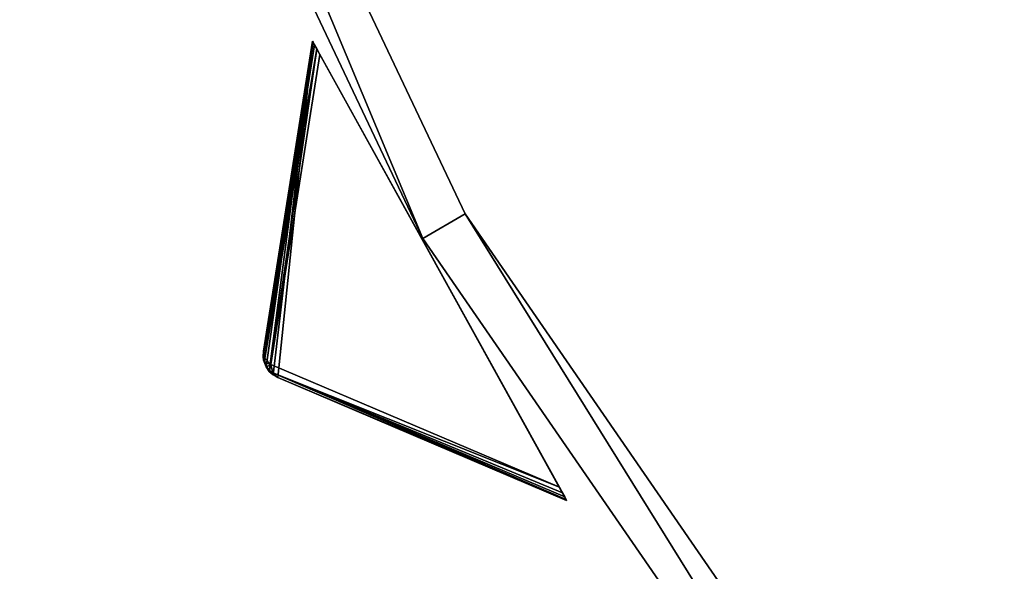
# Model space of a CAD drawing. Extents: x 1239 to 1951, y -365 to 347.
# Tile 12 of 98: x 1352 to 1392, y -154 to -131. Entities that reach past the tile are written whole.
import ezdxf

# ---------------------------------------------------------------- set-up
doc = ezdxf.new("R2010")
doc.units = 0
doc.header["$LTSCALE"] = 25.4
doc.layers.get('0').update_dxf_attribs({"color": 13, "linetype": 'CONTINUOUS'})

# ---------------------------------------------------------------- blocks, each defined once
blk = doc.blocks.new('GRUPUJ_10')
at = {"color": 0}
mesh = blk.add_polyface(dxfattribs=at)
corners = [(0, 334.731, 403.847), (1.997, 334.841, 403.847), (1.462, 391.844, 403.847), (7.718, 278.124, 403.847), (9.671, 278.553, 403.847), (24.417, 223.488, 403.847), (26.276, 224.224, 403.847), (49.663, 172.237, 403.847), (51.38, 173.263, 403.847), (82.804, 125.7, 403.847), (84.334, 126.988, 403.847), (122.98, 85.082, 403.847), (124.285, 86.599, 403.847), (145.389, 67.329, 403.847), (146.566, 68.945, 403.847), (169.152, 51.435, 403.847), (170.196, 53.141, 403.847), (220.124, 25.63, 403.847), (220.881, 27.482, 403.847), (274.575, 8.336, 403.847), (275.025, 10.285, 403.847), (331.094, 0, 403.847), (331.226, 1.996, 403.847), (388.22, 0.838, 403.847), (388.029, 2.829, 403.847), (443.963, 12.764, 403.847), (444.47, 10.83, 403.847), (497.579, 31.543, 403.847), (498.39, 29.714, 403.847), (547.489, 58.679, 403.847), (548.582, 57.004, 403.847), (592.399, 93.469, 403.847), (593.747, 91.992, 403.847), (631.147, 135.014, 403.847), (632.714, 133.772, 403.847), (662.728, 182.235, 403.847), (664.475, 181.261, 403.847), (686.326, 233.912, 403.847), (688.207, 233.23, 403.847), (701.329, 288.704, 403.847), (703.294, 288.333, 403.847), (707.348, 345.194, 403.847), (709.348, 345.143, 403.847), (3.451, 391.632, 403.847), (12.067, 447.982, 403.847), (13.996, 447.454, 403.847), (31.54, 501.693, 403.847), (33.36, 500.862, 403.847), (59.377, 551.584, 403.847), (61.039, 550.472, 403.847), (94.856, 596.363, 403.847), (96.318, 594.999, 403.847), (137.059, 634.872, 403.847), (138.283, 633.291, 403.847), (184.892, 666.112, 403.847), (185.847, 664.355, 403.847), (237.117, 689.274, 403.847), (237.778, 687.387, 403.847), (292.382, 703.759, 403.847), (292.732, 701.79, 403.847), (349.254, 709.192, 403.847), (349.284, 707.192, 403.847), (406.262, 705.431, 403.847), (405.97, 703.452, 403.847), (461.322, 690.668, 403.847), (461.927, 692.574, 403.847), (513.907, 669.17, 403.847), (514.81, 670.954, 403.847), (562.362, 639.515, 403.847), (563.54, 641.131, 403.847), (605.432, 602.471, 403.847), (606.854, 603.878, 403.847), (642.003, 558.999, 403.847), (643.632, 560.159, 403.847), (671.127, 510.222, 403.847), (672.921, 511.106, 403.847), (692.049, 457.406, 403.847), (693.962, 457.991, 403.847), (704.228, 401.918, 403.847), (706.21, 402.188, 403.847)]
mesh.append_faces([[corners[k] for k in face] for face in [(0, 1, 2), (1, 3, 4), (4, 5, 6), (6, 7, 8), (8, 9, 10), (10, 11, 12), (12, 13, 14), (14, 15, 16), (16, 17, 18), (18, 19, 20), (20, 21, 22), (22, 23, 24), (24, 23, 25), (25, 26, 27), (27, 28, 29), (29, 30, 31), (31, 32, 33), (33, 34, 35), (35, 36, 37), (37, 38, 39), (39, 40, 41), (2, 43, 44), (43, 2, 1), (44, 45, 46), (46, 47, 48), (48, 49, 50), (50, 51, 52), (52, 53, 54), (54, 55, 56), (56, 57, 58), (58, 59, 60), (60, 61, 62), (62, 64, 65), (65, 66, 67), (67, 68, 69), (69, 70, 71), (71, 72, 73), (73, 74, 75), (75, 76, 77), (77, 78, 79), (79, 41, 42)]], dxfattribs={"vtx0": -1, "vtx1": -1, "color": 0})
mesh.append_faces([[corners[k] for k in face] for face in [(1, 0, 3), (4, 3, 5), (6, 5, 7), (8, 7, 9), (10, 9, 11), (12, 11, 13), (14, 13, 15), (16, 15, 17), (18, 17, 19), (20, 19, 21), (22, 21, 23), (25, 23, 26), (27, 26, 28), (29, 28, 30), (31, 30, 32), (33, 32, 34), (35, 34, 36), (37, 36, 38), (39, 38, 40), (41, 40, 42), (44, 43, 45), (46, 45, 47), (48, 47, 49), (50, 49, 51), (52, 51, 53), (54, 53, 55), (56, 55, 57), (58, 57, 59), (60, 59, 61), (62, 61, 63), (62, 63, 64), (65, 64, 66), (67, 66, 68), (69, 68, 70), (71, 70, 72), (73, 72, 74), (75, 74, 76), (77, 76, 78), (79, 78, 41)]], dxfattribs={"vtx0": -1, "vtx2": -1, "color": 0})
mesh = blk.add_polyface(dxfattribs=at)
corners = [(1.462, 391.844, 383.847), (3.451, 391.632, 383.847), (1.997, 334.841, 383.847), (12.067, 447.982, 383.847), (13.996, 447.454, 383.847), (31.54, 501.693, 383.847), (33.36, 500.862, 383.847), (59.377, 551.584, 383.847), (61.039, 550.472, 383.847), (94.856, 596.363, 383.847), (96.318, 594.999, 383.847), (137.059, 634.872, 383.847), (138.283, 633.291, 383.847), (184.892, 666.112, 383.847), (185.847, 664.355, 383.847), (237.117, 689.274, 383.847), (237.778, 687.387, 383.847), (292.382, 703.759, 383.847), (292.732, 701.79, 383.847), (349.254, 709.192, 383.847), (349.284, 707.192, 383.847), (406.262, 705.431, 383.847), (405.97, 703.452, 383.847), (461.322, 690.668, 383.847), (461.927, 692.574, 383.847), (513.907, 669.17, 383.847), (514.81, 670.954, 383.847), (562.362, 639.515, 383.847), (563.54, 641.131, 383.847), (605.432, 602.471, 383.847), (606.854, 603.878, 383.847), (642.003, 558.999, 383.847), (643.632, 560.159, 383.847), (671.127, 510.222, 383.847), (672.921, 511.106, 383.847), (692.049, 457.406, 383.847), (693.962, 457.991, 383.847), (704.228, 401.918, 383.847), (706.21, 402.188, 383.847), (707.348, 345.194, 383.847), (709.348, 345.143, 383.847), (0, 334.731, 383.847), (7.718, 278.124, 383.847), (9.671, 278.553, 383.847), (24.417, 223.488, 383.847), (26.276, 224.224, 383.847), (49.663, 172.237, 383.847), (51.38, 173.263, 383.847), (82.804, 125.7, 383.847), (84.334, 126.988, 383.847), (122.98, 85.082, 383.847), (124.285, 86.599, 383.847), (145.389, 67.329, 383.847), (146.566, 68.945, 383.847), (169.152, 51.435, 383.847), (170.196, 53.141, 383.847), (220.124, 25.63, 383.847), (220.881, 27.482, 383.847), (274.575, 8.336, 383.847), (275.025, 10.285, 383.847), (331.094, 0, 383.847), (331.226, 1.996, 383.847), (388.22, 0.838, 383.847), (388.029, 2.829, 383.847), (443.963, 12.764, 383.847), (444.47, 10.83, 383.847), (497.579, 31.543, 383.847), (498.39, 29.714, 383.847), (547.489, 58.679, 383.847), (548.582, 57.004, 383.847), (592.399, 93.469, 383.847), (593.747, 91.992, 383.847), (631.147, 135.014, 383.847), (632.714, 133.772, 383.847), (662.728, 182.235, 383.847), (664.475, 181.261, 383.847), (686.326, 233.912, 383.847), (688.207, 233.23, 383.847), (701.329, 288.704, 383.847), (703.294, 288.333, 383.847)]
mesh.append_faces([[corners[k] for k in face] for face in [(1, 3, 4), (4, 5, 6), (6, 7, 8), (8, 9, 10), (10, 11, 12), (12, 13, 14), (14, 15, 16), (16, 17, 18), (18, 19, 20), (20, 21, 22), (22, 21, 23), (23, 24, 25), (25, 26, 27), (27, 28, 29), (29, 30, 31), (31, 32, 33), (33, 34, 35), (35, 36, 37), (37, 38, 39), (41, 2, 42), (42, 43, 44), (44, 45, 46), (46, 47, 48), (48, 49, 50), (50, 51, 52), (52, 53, 54), (54, 55, 56), (56, 57, 58), (58, 59, 60), (60, 61, 62), (62, 64, 65), (65, 66, 67), (67, 68, 69), (69, 70, 71), (71, 72, 73), (73, 74, 75), (75, 76, 77), (77, 78, 79), (79, 39, 40)]], dxfattribs={"vtx0": -1, "vtx1": -1, "color": 0})
mesh.append_faces([[corners[k] for k in face] for face in [(0, 1, 2), (1, 0, 3), (4, 3, 5), (6, 5, 7), (8, 7, 9), (10, 9, 11), (12, 11, 13), (14, 13, 15), (16, 15, 17), (18, 17, 19), (20, 19, 21), (23, 21, 24), (25, 24, 26), (27, 26, 28), (29, 28, 30), (31, 30, 32), (33, 32, 34), (35, 34, 36), (37, 36, 38), (39, 38, 40), (2, 41, 0), (42, 2, 43), (44, 43, 45), (46, 45, 47), (48, 47, 49), (50, 49, 51), (52, 51, 53), (54, 53, 55), (56, 55, 57), (58, 57, 59), (60, 59, 61), (62, 61, 63), (62, 63, 64), (65, 64, 66), (67, 66, 68), (69, 68, 70), (71, 70, 72), (73, 72, 74), (75, 74, 76), (77, 76, 78), (79, 78, 39)]], dxfattribs={"vtx0": -1, "vtx2": -1, "color": 0})
mesh = blk.add_polyface(dxfattribs=at)
corners = [(13.987, 284.721, 390.847), (9.244, 340.318, 390.847), (7.246, 340.238, 390.847), (15.946, 285.121, 390.847), (29.546, 231.005, 390.847), (31.416, 231.714, 390.847), (53.52, 180.48, 390.847), (55.252, 181.48, 390.847), (85.289, 134.455, 390.847), (86.838, 135.72, 390.847), (124.029, 94.122, 390.847), (125.355, 95.62, 390.847), (168.737, 60.526, 390.847), (169.806, 62.217, 390.847), (218.256, 34.537, 390.847), (219.04, 36.377, 390.847), (271.302, 16.828, 390.847), (271.781, 18.77, 390.847), (326.502, 7.857, 390.847), (326.663, 9.85, 390.847), (354.464, 6.73, 390.847), (354.464, 8.73, 390.847), (382.426, 7.857, 390.847), (382.265, 9.85, 390.847), (437.148, 18.77, 390.847), (437.626, 16.828, 390.847), (489.889, 36.377, 390.847), (490.672, 34.537, 390.847), (539.122, 62.217, 390.847), (540.191, 60.526, 390.847), (583.573, 95.62, 390.847), (584.899, 94.122, 390.847), (622.09, 135.72, 390.847), (623.639, 134.455, 390.847), (653.676, 181.48, 390.847), (655.408, 180.48, 390.847), (677.512, 231.714, 390.847), (679.382, 231.005, 390.847), (692.982, 285.121, 390.847), (694.941, 284.721, 390.847), (699.684, 340.318, 390.847), (701.682, 340.238, 390.847), (9.498, 396.116, 390.847), (11.483, 395.875, 390.847), (20.684, 450.911, 390.847), (22.605, 450.354, 390.847), (40.515, 503.201, 390.847), (42.322, 502.343, 390.847), (68.477, 551.632, 390.847), (70.123, 550.496, 390.847), (103.846, 594.952, 390.847), (105.289, 593.566, 390.847), (145.706, 632.036, 390.847), (146.908, 630.437, 390.847), (192.973, 661.926, 390.847), (193.902, 660.155, 390.847), (244.422, 683.846, 390.847), (245.055, 681.949, 390.847), (298.721, 697.23, 390.847), (299.042, 695.256, 390.847), (354.464, 701.73, 390.847), (354.464, 699.73, 390.847), (409.886, 695.256, 390.847), (410.207, 697.23, 390.847), (463.873, 681.949, 390.847), (464.506, 683.846, 390.847), (515.026, 660.155, 390.847), (515.955, 661.926, 390.847), (562.021, 630.437, 390.847), (563.222, 632.036, 390.847), (603.64, 593.566, 390.847), (605.082, 594.952, 390.847), (638.805, 550.496, 390.847), (640.451, 551.632, 390.847), (666.606, 502.343, 390.847), (668.413, 503.201, 390.847), (686.323, 450.354, 390.847), (688.244, 450.911, 390.847), (697.445, 395.875, 390.847), (699.43, 396.116, 390.847)]
mesh.append_faces([[corners[k] for k in face] for face in [(0, 1, 2), (1, 0, 3), (3, 4, 5), (5, 6, 7), (7, 8, 9), (9, 10, 11), (11, 12, 13), (13, 14, 15), (15, 16, 17), (17, 18, 19), (19, 20, 21), (21, 22, 23), (23, 22, 24), (24, 25, 26), (26, 27, 28), (28, 29, 30), (30, 31, 32), (32, 33, 34), (34, 35, 36), (36, 37, 38), (38, 39, 40), (42, 43, 44), (44, 45, 46), (46, 47, 48), (48, 49, 50), (50, 51, 52), (52, 53, 54), (54, 55, 56), (56, 57, 58), (58, 59, 60), (60, 62, 63), (63, 64, 65), (65, 66, 67), (67, 68, 69), (69, 70, 71), (71, 72, 73), (73, 74, 75), (75, 76, 77), (77, 78, 79), (79, 40, 41)]], dxfattribs={"vtx0": -1, "vtx1": -1, "color": 0})
mesh.append_faces([[corners[k] for k in face] for face in [(3, 0, 4), (5, 4, 6), (7, 6, 8), (9, 8, 10), (11, 10, 12), (13, 12, 14), (15, 14, 16), (17, 16, 18), (19, 18, 20), (21, 20, 22), (24, 22, 25), (26, 25, 27), (28, 27, 29), (30, 29, 31), (32, 31, 33), (34, 33, 35), (36, 35, 37), (38, 37, 39), (40, 39, 41), (1, 42, 2), (42, 1, 43), (44, 43, 45), (46, 45, 47), (48, 47, 49), (50, 49, 51), (52, 51, 53), (54, 53, 55), (56, 55, 57), (58, 57, 59), (60, 59, 61), (60, 61, 62), (63, 62, 64), (65, 64, 66), (67, 66, 68), (69, 68, 70), (71, 70, 72), (73, 72, 74), (75, 74, 76), (77, 76, 78), (79, 78, 40)]], dxfattribs={"vtx0": -1, "vtx2": -1, "color": 0})
mesh = blk.add_polyface(dxfattribs=at)
corners = [(9.498, 396.116, 383.847), (9.244, 340.318, 383.847), (7.246, 340.238, 383.847), (11.483, 395.875, 383.847), (20.684, 450.911, 383.847), (22.605, 450.354, 383.847), (40.515, 503.201, 383.847), (42.322, 502.343, 383.847), (68.477, 551.632, 383.847), (70.123, 550.496, 383.847), (103.846, 594.952, 383.847), (105.289, 593.566, 383.847), (145.706, 632.036, 383.847), (146.908, 630.437, 383.847), (192.973, 661.926, 383.847), (193.902, 660.155, 383.847), (244.422, 683.846, 383.847), (245.055, 681.949, 383.847), (298.721, 697.23, 383.847), (299.042, 695.256, 383.847), (354.464, 701.73, 383.847), (354.464, 699.73, 383.847), (410.207, 697.23, 383.847), (409.886, 695.256, 383.847), (463.873, 681.949, 383.847), (464.506, 683.846, 383.847), (515.026, 660.155, 383.847), (515.955, 661.926, 383.847), (562.021, 630.437, 383.847), (563.222, 632.036, 383.847), (603.64, 593.566, 383.847), (605.082, 594.952, 383.847), (638.805, 550.496, 383.847), (640.451, 551.632, 383.847), (666.606, 502.343, 383.847), (668.413, 503.201, 383.847), (686.323, 450.354, 383.847), (688.244, 450.911, 383.847), (697.445, 395.875, 383.847), (699.43, 396.116, 383.847), (699.684, 340.318, 383.847), (701.682, 340.238, 383.847), (13.987, 284.721, 383.847), (15.946, 285.121, 383.847), (29.546, 231.005, 383.847), (31.416, 231.714, 383.847), (53.52, 180.48, 383.847), (55.252, 181.48, 383.847), (85.289, 134.455, 383.847), (86.838, 135.72, 383.847), (124.029, 94.122, 383.847), (125.355, 95.62, 383.847), (168.737, 60.526, 383.847), (169.806, 62.217, 383.847), (218.256, 34.537, 383.847), (219.04, 36.377, 383.847), (271.302, 16.828, 383.847), (271.781, 18.77, 383.847), (326.502, 7.857, 383.847), (326.663, 9.85, 383.847), (354.464, 6.73, 383.847), (354.464, 8.73, 383.847), (382.265, 9.85, 383.847), (382.426, 7.857, 383.847), (437.148, 18.77, 383.847), (437.626, 16.828, 383.847), (489.889, 36.377, 383.847), (490.672, 34.537, 383.847), (539.122, 62.217, 383.847), (540.191, 60.526, 383.847), (583.573, 95.62, 383.847), (584.899, 94.122, 383.847), (622.09, 135.72, 383.847), (623.639, 134.455, 383.847), (653.676, 181.48, 383.847), (655.408, 180.48, 383.847), (677.512, 231.714, 383.847), (679.382, 231.005, 383.847), (692.982, 285.121, 383.847), (694.941, 284.721, 383.847)]
mesh.append_faces([[corners[k] for k in face] for face in [(0, 1, 2), (1, 0, 3), (3, 4, 5), (5, 6, 7), (7, 8, 9), (9, 10, 11), (11, 12, 13), (13, 14, 15), (15, 16, 17), (17, 18, 19), (19, 20, 21), (21, 22, 23), (23, 22, 24), (24, 25, 26), (26, 27, 28), (28, 29, 30), (30, 31, 32), (32, 33, 34), (34, 35, 36), (36, 37, 38), (38, 39, 40), (42, 43, 44), (44, 45, 46), (46, 47, 48), (48, 49, 50), (50, 51, 52), (52, 53, 54), (54, 55, 56), (56, 57, 58), (58, 59, 60), (60, 62, 63), (63, 64, 65), (65, 66, 67), (67, 68, 69), (69, 70, 71), (71, 72, 73), (73, 74, 75), (75, 76, 77), (77, 78, 79), (79, 40, 41)]], dxfattribs={"vtx0": -1, "vtx1": -1, "color": 0})
mesh.append_faces([[corners[k] for k in face] for face in [(3, 0, 4), (5, 4, 6), (7, 6, 8), (9, 8, 10), (11, 10, 12), (13, 12, 14), (15, 14, 16), (17, 16, 18), (19, 18, 20), (21, 20, 22), (24, 22, 25), (26, 25, 27), (28, 27, 29), (30, 29, 31), (32, 31, 33), (34, 33, 35), (36, 35, 37), (38, 37, 39), (40, 39, 41), (1, 42, 2), (42, 1, 43), (44, 43, 45), (46, 45, 47), (48, 47, 49), (50, 49, 51), (52, 51, 53), (54, 53, 55), (56, 55, 57), (58, 57, 59), (60, 59, 61), (60, 61, 62), (63, 62, 64), (65, 64, 66), (67, 66, 68), (69, 68, 70), (71, 70, 72), (73, 72, 74), (75, 74, 76), (77, 76, 78), (79, 78, 40)]], dxfattribs={"vtx0": -1, "vtx2": -1, "color": 0})
mesh = blk.add_polyface(dxfattribs=at)
corners = [(92.177, 343.66, 271.847), (94.175, 343.741, 271.847), (93.878, 385.871, 271.847), (97.269, 301.723, 271.847), (99.229, 302.123, 271.847), (109.022, 261.146, 271.847), (110.892, 261.855, 271.847), (127.132, 222.98, 271.847), (128.864, 223.98, 271.847), (151.13, 188.213, 271.847), (152.68, 189.478, 271.847), (180.394, 157.746, 271.847), (181.721, 159.243, 271.847), (214.167, 132.368, 271.847), (215.236, 134.058, 271.847), (251.573, 112.735, 271.847), (252.357, 114.575, 271.847), (291.644, 99.358, 271.847), (292.122, 101.3, 271.847), (333.342, 92.581, 271.847), (333.503, 94.575, 271.847), (354.464, 91.73, 271.847), (354.464, 93.73, 271.847), (375.587, 92.581, 271.847), (375.426, 94.575, 271.847), (416.806, 101.3, 271.847), (417.284, 99.358, 271.847), (456.571, 114.575, 271.847), (457.355, 112.735, 271.847), (493.692, 134.058, 271.847), (494.761, 132.368, 271.847), (527.208, 159.243, 271.847), (528.534, 157.746, 271.847), (556.249, 189.478, 271.847), (557.798, 188.213, 271.847), (580.064, 223.98, 271.847), (581.796, 222.98, 271.847), (598.036, 261.855, 271.847), (599.906, 261.146, 271.847), (609.7, 302.123, 271.847), (611.659, 301.723, 271.847), (614.753, 343.741, 271.847), (616.751, 343.66, 271.847), (615.05, 385.871, 271.847), (95.863, 385.63, 271.847), (102.328, 427.262, 271.847), (104.249, 426.706, 271.847), (117.308, 466.762, 271.847), (119.115, 465.904, 271.847), (138.431, 503.347, 271.847), (140.077, 502.211, 271.847), (165.148, 536.07, 271.847), (166.591, 534.685, 271.847), (196.769, 564.084, 271.847), (197.971, 562.485, 271.847), (232.474, 586.662, 271.847), (233.404, 584.891, 271.847), (271.339, 603.221, 271.847), (271.972, 601.324, 271.847), (312.356, 613.331, 271.847), (312.677, 611.357, 271.847), (354.464, 616.73, 271.847), (354.464, 614.73, 271.847), (396.251, 611.357, 271.847), (396.572, 613.331, 271.847), (436.956, 601.324, 271.847), (437.589, 603.221, 271.847), (475.524, 584.891, 271.847), (476.454, 586.662, 271.847), (510.957, 562.485, 271.847), (512.159, 564.084, 271.847), (542.337, 534.685, 271.847), (543.78, 536.07, 271.847), (568.851, 502.211, 271.847), (570.497, 503.347, 271.847), (589.813, 465.904, 271.847), (591.62, 466.762, 271.847), (604.679, 426.706, 271.847), (606.6, 427.262, 271.847), (613.065, 385.63, 271.847)]
mesh.append_faces([[corners[k] for k in face] for face in [(0, 1, 2), (1, 3, 4), (4, 5, 6), (6, 7, 8), (8, 9, 10), (10, 11, 12), (12, 13, 14), (14, 15, 16), (16, 17, 18), (18, 19, 20), (20, 21, 22), (22, 23, 24), (24, 23, 25), (25, 26, 27), (27, 28, 29), (29, 30, 31), (31, 32, 33), (33, 34, 35), (35, 36, 37), (37, 38, 39), (39, 40, 41), (2, 44, 45), (44, 2, 1), (45, 46, 47), (47, 48, 49), (49, 50, 51), (51, 52, 53), (53, 54, 55), (55, 56, 57), (57, 58, 59), (59, 60, 61), (61, 63, 64), (64, 65, 66), (66, 67, 68), (68, 69, 70), (70, 71, 72), (72, 73, 74), (74, 75, 76), (76, 77, 78), (78, 79, 43)]], dxfattribs={"vtx0": -1, "vtx1": -1, "color": 0})
mesh.append_faces([[corners[k] for k in face] for face in [(1, 0, 3), (4, 3, 5), (6, 5, 7), (8, 7, 9), (10, 9, 11), (12, 11, 13), (14, 13, 15), (16, 15, 17), (18, 17, 19), (20, 19, 21), (22, 21, 23), (25, 23, 26), (27, 26, 28), (29, 28, 30), (31, 30, 32), (33, 32, 34), (35, 34, 36), (37, 36, 38), (39, 38, 40), (41, 40, 42), (41, 42, 43), (45, 44, 46), (47, 46, 48), (49, 48, 50), (51, 50, 52), (53, 52, 54), (55, 54, 56), (57, 56, 58), (59, 58, 60), (61, 60, 62), (61, 62, 63), (64, 63, 65), (66, 65, 67), (68, 67, 69), (70, 69, 71), (72, 71, 73), (74, 73, 75), (76, 75, 77), (78, 77, 79), (43, 79, 41)]], dxfattribs={"vtx0": -1, "vtx2": -1, "color": 0})
mesh = blk.add_polyface(dxfattribs=at)
corners = [(93.878, 385.871, 264.847), (95.863, 385.63, 264.847), (94.175, 343.741, 264.847), (102.328, 427.262, 264.847), (104.249, 426.706, 264.847), (117.308, 466.762, 264.847), (119.115, 465.904, 264.847), (138.431, 503.347, 264.847), (140.077, 502.211, 264.847), (165.148, 536.07, 264.847), (166.591, 534.685, 264.847), (196.769, 564.084, 264.847), (197.971, 562.485, 264.847), (232.474, 586.662, 264.847), (233.404, 584.891, 264.847), (271.339, 603.221, 264.847), (271.972, 601.324, 264.847), (312.356, 613.331, 264.847), (312.677, 611.357, 264.847), (354.464, 616.73, 264.847), (354.464, 614.73, 264.847), (396.572, 613.331, 264.847), (396.251, 611.357, 264.847), (436.956, 601.324, 264.847), (437.589, 603.221, 264.847), (475.524, 584.891, 264.847), (476.454, 586.662, 264.847), (510.957, 562.485, 264.847), (512.159, 564.084, 264.847), (542.337, 534.685, 264.847), (543.78, 536.07, 264.847), (568.851, 502.211, 264.847), (570.497, 503.347, 264.847), (589.813, 465.904, 264.847), (591.62, 466.762, 264.847), (604.679, 426.706, 264.847), (606.6, 427.262, 264.847), (613.065, 385.63, 264.847), (615.05, 385.871, 264.847), (614.753, 343.741, 264.847), (92.177, 343.66, 264.847), (97.269, 301.723, 264.847), (99.229, 302.123, 264.847), (109.022, 261.146, 264.847), (110.892, 261.855, 264.847), (127.132, 222.98, 264.847), (128.864, 223.98, 264.847), (151.13, 188.213, 264.847), (152.68, 189.478, 264.847), (180.394, 157.746, 264.847), (181.721, 159.243, 264.847), (214.167, 132.368, 264.847), (215.236, 134.058, 264.847), (251.573, 112.735, 264.847), (252.357, 114.575, 264.847), (291.644, 99.358, 264.847), (292.122, 101.3, 264.847), (333.342, 92.581, 264.847), (333.503, 94.575, 264.847), (354.464, 91.73, 264.847), (354.464, 93.73, 264.847), (375.426, 94.575, 264.847), (375.587, 92.581, 264.847), (416.806, 101.3, 264.847), (417.284, 99.358, 264.847), (456.571, 114.575, 264.847), (457.355, 112.735, 264.847), (493.692, 134.058, 264.847), (494.761, 132.368, 264.847), (527.208, 159.243, 264.847), (528.534, 157.746, 264.847), (556.249, 189.478, 264.847), (557.798, 188.213, 264.847), (580.064, 223.98, 264.847), (581.796, 222.98, 264.847), (598.036, 261.855, 264.847), (599.906, 261.146, 264.847), (609.7, 302.123, 264.847), (611.659, 301.723, 264.847), (616.751, 343.66, 264.847)]
mesh.append_faces([[corners[k] for k in face] for face in [(1, 3, 4), (4, 5, 6), (6, 7, 8), (8, 9, 10), (10, 11, 12), (12, 13, 14), (14, 15, 16), (16, 17, 18), (18, 19, 20), (20, 21, 22), (22, 21, 23), (23, 24, 25), (25, 26, 27), (27, 28, 29), (29, 30, 31), (31, 32, 33), (33, 34, 35), (35, 36, 37), (37, 38, 39), (40, 2, 41), (41, 42, 43), (43, 44, 45), (45, 46, 47), (47, 48, 49), (49, 50, 51), (51, 52, 53), (53, 54, 55), (55, 56, 57), (57, 58, 59), (59, 61, 62), (62, 63, 64), (64, 65, 66), (66, 67, 68), (68, 69, 70), (70, 71, 72), (72, 73, 74), (74, 75, 76), (76, 77, 78), (78, 39, 79), (79, 39, 38)]], dxfattribs={"vtx0": -1, "vtx1": -1, "color": 0})
mesh.append_faces([[corners[k] for k in face] for face in [(0, 1, 2), (1, 0, 3), (4, 3, 5), (6, 5, 7), (8, 7, 9), (10, 9, 11), (12, 11, 13), (14, 13, 15), (16, 15, 17), (18, 17, 19), (20, 19, 21), (23, 21, 24), (25, 24, 26), (27, 26, 28), (29, 28, 30), (31, 30, 32), (33, 32, 34), (35, 34, 36), (37, 36, 38), (2, 40, 0), (41, 2, 42), (43, 42, 44), (45, 44, 46), (47, 46, 48), (49, 48, 50), (51, 50, 52), (53, 52, 54), (55, 54, 56), (57, 56, 58), (59, 58, 60), (59, 60, 61), (62, 61, 63), (64, 63, 65), (66, 65, 67), (68, 67, 69), (70, 69, 71), (72, 71, 73), (74, 73, 75), (76, 75, 77), (78, 77, 39)]], dxfattribs={"vtx0": -1, "vtx2": -1, "color": 0})
mesh = blk.add_polyface(dxfattribs=at)
corners = [(110.892, 261.855, 264.847), (128.864, 223.98, 271.847), (128.864, 223.98, 264.847), (110.892, 261.855, 271.847)]
mesh.append_faces([[corners[k] for k in face] for face in [(0, 1, 2), (1, 0, 3)]], dxfattribs={"vtx0": -1, "color": 0})
mesh = blk.add_polyface(dxfattribs=at)
corners = [(109.022, 261.146, 271.847), (127.132, 222.98, 264.847), (127.132, 222.98, 271.847), (109.022, 261.146, 264.847)]
mesh.append_faces([[corners[k] for k in face] for face in [(0, 1, 2), (1, 0, 3)]], dxfattribs={"vtx0": -1, "color": 0})
mesh = blk.add_polyface(dxfattribs=at)
corners = [(128.864, 223.98, 264.847), (152.68, 189.478, 271.847), (152.68, 189.478, 264.847), (128.864, 223.98, 271.847)]
mesh.append_faces([[corners[k] for k in face] for face in [(0, 1, 2), (1, 0, 3)]], dxfattribs={"vtx0": -1, "color": 0})
mesh = blk.add_polyface(dxfattribs=at)
corners = [(127.132, 222.98, 271.847), (151.13, 188.213, 264.847), (151.13, 188.213, 271.847), (127.132, 222.98, 264.847)]
mesh.append_faces([[corners[k] for k in face] for face in [(0, 1, 2), (1, 0, 3)]], dxfattribs={"vtx0": -1, "color": 0})
blk = doc.blocks.new('GRUPUJ_12')
at = {"color": 254}
mesh = blk.add_polyface(dxfattribs=at)
corners = [(124.156, 232.885, 276), (122.737, 219.106, 265.866), (134.574, 214.078, 276), (122.545, 219.214, 265.717), (122.381, 219.362, 265.625), (122.254, 219.542, 265.594), (122.169, 219.746, 265.625), (122.13, 219.963, 265.717), (122.141, 220.183, 265.866)]
mesh.append_faces([[corners[k] for k in face] for face in [(0, 1, 2), (7, 0, 8)]], dxfattribs={"vtx0": -1, "color": 254})
mesh.append_faces([[corners[k] for k in face] for face in [(1, 0, 3), (3, 0, 4), (4, 0, 5), (5, 0, 6), (6, 0, 7)]], dxfattribs={"vtx0": -1, "vtx1": -1, "color": 254})
mesh = blk.add_polyface(dxfattribs=at)
corners = [(124.156, 232.885, 126.616), (122.196, 219.903, 136.41), (122.141, 220.183, 136.75)]
mesh.append_faces([[corners[k] for k in face] for face in [(0, 1, 2)]], dxfattribs={"color": 254})
mesh = blk.add_polyface(dxfattribs=at)
corners = [(124.156, 232.885, 276), (122.141, 220.183, 136.75), (122.141, 220.183, 265.866), (124.156, 232.885, 126.616)]
mesh.append_faces([[corners[k] for k in face] for face in [(0, 1, 2), (1, 0, 3)]], dxfattribs={"vtx0": -1, "color": 254})
mesh = blk.add_polyface(dxfattribs=at)
corners = [(124.156, 232.885, 126.616), (124.176, 232.849, 126.357), (122.196, 219.903, 136.41)]
mesh.append_faces([[corners[k] for k in face] for face in [(0, 1, 2)]], dxfattribs={"color": 254})
mesh = blk.add_polyface(dxfattribs=at)
corners = [(124.176, 232.849, 126.357), (124.235, 232.743, 126.162), (122.196, 219.903, 136.41)]
mesh.append_faces([[corners[k] for k in face] for face in [(0, 1, 2)]], dxfattribs={"color": 254})
mesh = blk.add_polyface(dxfattribs=at)
corners = [(124.235, 232.743, 126.162), (124.329, 232.573, 126.041), (122.196, 219.903, 136.41)]
mesh.append_faces([[corners[k] for k in face] for face in [(0, 1, 2)]], dxfattribs={"color": 254})
mesh = blk.add_polyface(dxfattribs=at)
corners = [(124.329, 232.573, 126.041), (122.439, 219.645, 136.134), (122.196, 219.903, 136.41)]
mesh.append_faces([[corners[k] for k in face] for face in [(0, 1, 2)]], dxfattribs={"color": 254})
mesh = blk.add_polyface(dxfattribs=at)
corners = [(124.329, 232.573, 126.041), (124.455, 232.346, 126), (122.439, 219.645, 136.134)]
mesh.append_faces([[corners[k] for k in face] for face in [(0, 1, 2)]], dxfattribs={"color": 254})
mesh = blk.add_polyface(dxfattribs=at)
corners = [(134.554, 214.113, 126.357), (134.574, 214.078, 276), (134.574, 214.078, 126.616), (124.156, 232.885, 276), (134.496, 214.219, 126.162), (134.401, 214.39, 126.041), (134.276, 214.616, 126), (124.455, 232.346, 126), (124.329, 232.573, 126.041), (124.235, 232.743, 126.162), (124.176, 232.849, 126.357), (124.156, 232.885, 126.616)]
mesh.append_faces([[corners[k] for k in face] for face in [(0, 1, 2), (3, 10, 11)]], dxfattribs={"vtx0": -1, "color": 254})
mesh.append_faces([[corners[k] for k in face] for face in [(1, 0, 3)]], dxfattribs={"vtx0": -1, "vtx1": -1, "color": 254})
mesh.append_faces([[corners[k] for k in face] for face in [(3, 0, 4), (3, 4, 5), (3, 5, 6), (3, 6, 7), (3, 7, 8), (3, 8, 9), (3, 9, 10)]], dxfattribs={"vtx0": -1, "vtx2": -1, "color": 254})
mesh = blk.add_polyface(dxfattribs=at)
corners = [(124.455, 232.346, 126), (134.276, 214.616, 126), (122.439, 219.645, 136.134)]
mesh.append_faces([[corners[k] for k in face] for face in [(0, 1, 2)]], dxfattribs={"color": 254})
mesh = blk.add_polyface(dxfattribs=at)
corners = [(122.141, 220.183, 136.75), (122.15, 219.818, 136.75), (122.13, 219.963, 265.717)]
mesh.append_faces([[corners[k] for k in face] for face in [(0, 1, 2)]], dxfattribs={"color": 254})
mesh = blk.add_polyface(dxfattribs=at)
corners = [(122.141, 220.183, 136.75), (122.13, 219.963, 265.717), (122.141, 220.183, 265.866)]
mesh.append_faces([[corners[k] for k in face] for face in [(0, 1, 2)]], dxfattribs={"color": 254})
mesh = blk.add_polyface(dxfattribs=at)
corners = [(122.141, 220.183, 136.75), (122.204, 219.733, 136.507), (122.15, 219.818, 136.75)]
mesh.append_faces([[corners[k] for k in face] for face in [(0, 1, 2)]], dxfattribs={"color": 254})
mesh = blk.add_polyface(dxfattribs=at)
corners = [(122.141, 220.183, 136.75), (122.196, 219.903, 136.41), (122.204, 219.733, 136.507)]
mesh.append_faces([[corners[k] for k in face] for face in [(0, 1, 2)]], dxfattribs={"color": 254})
mesh = blk.add_polyface(dxfattribs=at)
corners = [(122.13, 219.963, 265.717), (122.15, 219.818, 136.75), (122.169, 219.746, 265.625)]
mesh.append_faces([[corners[k] for k in face] for face in [(0, 1, 2)]], dxfattribs={"color": 254})
mesh = blk.add_polyface(dxfattribs=at)
corners = [(122.15, 219.818, 136.75), (122.169, 219.746, 136.75), (122.169, 219.746, 265.625)]
mesh.append_faces([[corners[k] for k in face] for face in [(0, 1, 2)]], dxfattribs={"color": 254})
mesh = blk.add_polyface(dxfattribs=at)
corners = [(122.15, 219.818, 136.75), (122.204, 219.733, 136.507), (122.169, 219.746, 136.75)]
mesh.append_faces([[corners[k] for k in face] for face in [(0, 1, 2)]], dxfattribs={"color": 254})
mesh = blk.add_polyface(dxfattribs=at)
corners = [(122.169, 219.746, 136.75), (122.204, 219.733, 136.507), (122.381, 219.362, 136.75)]
mesh.append_faces([[corners[k] for k in face] for face in [(0, 1, 2)]], dxfattribs={"color": 254})
mesh = blk.add_polyface(dxfattribs=at)
corners = [(122.169, 219.746, 136.75), (122.381, 219.362, 265.625), (122.254, 219.542, 265.594)]
mesh.append_faces([[corners[k] for k in face] for face in [(0, 1, 2)]], dxfattribs={"color": 254})
mesh = blk.add_polyface(dxfattribs=at)
corners = [(122.169, 219.746, 136.75), (122.381, 219.362, 136.75), (122.381, 219.362, 265.625)]
mesh.append_faces([[corners[k] for k in face] for face in [(0, 1, 2)]], dxfattribs={"color": 254})
mesh = blk.add_polyface(dxfattribs=at)
corners = [(122.169, 219.746, 136.75), (122.254, 219.542, 265.594), (122.169, 219.746, 265.625)]
mesh.append_faces([[corners[k] for k in face] for face in [(0, 1, 2)]], dxfattribs={"color": 254})
mesh = blk.add_polyface(dxfattribs=at)
corners = [(122.196, 219.903, 136.41), (122.439, 219.645, 136.134), (122.204, 219.733, 136.507)]
mesh.append_faces([[corners[k] for k in face] for face in [(0, 1, 2)]], dxfattribs={"color": 254})
mesh = blk.add_polyface(dxfattribs=at)
corners = [(122.204, 219.733, 136.507), (122.439, 219.645, 136.134), (122.273, 219.553, 136.541)]
mesh.append_faces([[corners[k] for k in face] for face in [(0, 1, 2)]], dxfattribs={"color": 254})
mesh = blk.add_polyface(dxfattribs=at)
corners = [(122.204, 219.733, 136.507), (122.273, 219.553, 136.541), (122.381, 219.362, 136.75)]
mesh.append_faces([[corners[k] for k in face] for face in [(0, 1, 2)]], dxfattribs={"color": 254})
mesh = blk.add_polyface(dxfattribs=at)
corners = [(122.439, 219.645, 136.134), (122.389, 219.399, 136.507), (122.273, 219.553, 136.541)]
mesh.append_faces([[corners[k] for k in face] for face in [(0, 1, 2)]], dxfattribs={"color": 254})
mesh = blk.add_polyface(dxfattribs=at)
corners = [(122.439, 219.645, 136.134), (122.529, 219.302, 136.41), (122.389, 219.399, 136.507)]
mesh.append_faces([[corners[k] for k in face] for face in [(0, 1, 2)]], dxfattribs={"color": 254})
mesh = blk.add_polyface(dxfattribs=at)
corners = [(122.439, 219.645, 136.134), (134.276, 214.616, 126), (122.529, 219.302, 136.41)]
mesh.append_faces([[corners[k] for k in face] for face in [(0, 1, 2)]], dxfattribs={"color": 254})
mesh = blk.add_polyface(dxfattribs=at)
corners = [(122.273, 219.553, 136.541), (122.389, 219.399, 136.507), (122.381, 219.362, 136.75)]
mesh.append_faces([[corners[k] for k in face] for face in [(0, 1, 2)]], dxfattribs={"color": 254})
mesh = blk.add_polyface(dxfattribs=at)
corners = [(122.389, 219.399, 136.507), (122.433, 219.308, 136.75), (122.381, 219.362, 136.75)]
mesh.append_faces([[corners[k] for k in face] for face in [(0, 1, 2)]], dxfattribs={"color": 254})
mesh = blk.add_polyface(dxfattribs=at)
corners = [(122.381, 219.362, 136.75), (122.433, 219.308, 136.75), (122.737, 219.106, 265.866)]
mesh.append_faces([[corners[k] for k in face] for face in [(0, 1, 2)]], dxfattribs={"color": 254})
mesh = blk.add_polyface(dxfattribs=at)
corners = [(122.737, 219.106, 265.866), (122.545, 219.214, 265.717), (122.381, 219.362, 136.75)]
mesh.append_faces([[corners[k] for k in face] for face in [(0, 1, 2)]], dxfattribs={"color": 254})
mesh = blk.add_polyface(dxfattribs=at)
corners = [(122.545, 219.214, 265.717), (122.381, 219.362, 265.625), (122.381, 219.362, 136.75)]
mesh.append_faces([[corners[k] for k in face] for face in [(0, 1, 2)]], dxfattribs={"color": 254})
mesh = blk.add_polyface(dxfattribs=at)
corners = [(122.433, 219.308, 136.75), (122.389, 219.399, 136.507), (122.529, 219.302, 136.41)]
mesh.append_faces([[corners[k] for k in face] for face in [(0, 1, 2)]], dxfattribs={"color": 254})
mesh = blk.add_polyface(dxfattribs=at)
corners = [(122.433, 219.308, 136.75), (122.529, 219.302, 136.41), (122.737, 219.106, 136.75)]
mesh.append_faces([[corners[k] for k in face] for face in [(0, 1, 2)]], dxfattribs={"color": 254})
mesh = blk.add_polyface(dxfattribs=at)
corners = [(122.737, 219.106, 265.866), (122.433, 219.308, 136.75), (122.737, 219.106, 136.75)]
mesh.append_faces([[corners[k] for k in face] for face in [(0, 1, 2)]], dxfattribs={"color": 254})
mesh = blk.add_polyface(dxfattribs=at)
corners = [(122.737, 219.106, 136.75), (122.529, 219.302, 136.41), (134.554, 214.113, 126.357)]
mesh.append_faces([[corners[k] for k in face] for face in [(0, 1, 2)]], dxfattribs={"color": 254})
mesh = blk.add_polyface(dxfattribs=at)
corners = [(122.529, 219.302, 136.41), (134.276, 214.616, 126), (134.401, 214.39, 126.041)]
mesh.append_faces([[corners[k] for k in face] for face in [(0, 1, 2)]], dxfattribs={"color": 254})
mesh = blk.add_polyface(dxfattribs=at)
corners = [(122.529, 219.302, 136.41), (134.496, 214.219, 126.162), (134.554, 214.113, 126.357)]
mesh.append_faces([[corners[k] for k in face] for face in [(0, 1, 2)]], dxfattribs={"color": 254})
mesh = blk.add_polyface(dxfattribs=at)
corners = [(122.529, 219.302, 136.41), (134.401, 214.39, 126.041), (134.496, 214.219, 126.162)]
mesh.append_faces([[corners[k] for k in face] for face in [(0, 1, 2)]], dxfattribs={"color": 254})
mesh = blk.add_polyface(dxfattribs=at)
corners = [(134.574, 214.078, 276), (122.737, 219.106, 136.75), (134.574, 214.078, 126.616), (122.737, 219.106, 265.866)]
mesh.append_faces([[corners[k] for k in face] for face in [(0, 1, 2), (1, 0, 3)]], dxfattribs={"vtx0": -1, "color": 254})
mesh = blk.add_polyface(dxfattribs=at)
corners = [(122.737, 219.106, 136.75), (134.554, 214.113, 126.357), (134.574, 214.078, 126.616)]
mesh.append_faces([[corners[k] for k in face] for face in [(0, 1, 2)]], dxfattribs={"color": 254})
blk = doc.blocks.new('CRISTAL-L-7631-7630_STL_1')
at = {"color": 0}
blk.add_blockref('GRUPUJ_12', (144.99, -356.06, 144.219), dxfattribs=at)
at = {"color": 250}
blk.add_blockref('GRUPUJ_10', (146.534, -354.23, 165.372), dxfattribs=at)
blk = doc.blocks.new('GRUPUJ_16')
at = {"color": 0}
blk.add_blockref('CRISTAL-L-7631-7630_STL_1', (-144.99, 356.06, -7.219), dxfattribs=at)
blk = doc.blocks.new('GRUPUJ_5')
at = {"color": 0}
blk.add_blockref('GRUPUJ_16', (0, 0), dxfattribs=at)

msp = doc.modelspace()

# ---------------------------------------------------------------- block references
at = {"color": 0}
msp.add_blockref('GRUPUJ_5', (1239.459, -364.849), dxfattribs=at)

doc.saveas('drawing.dxf')
